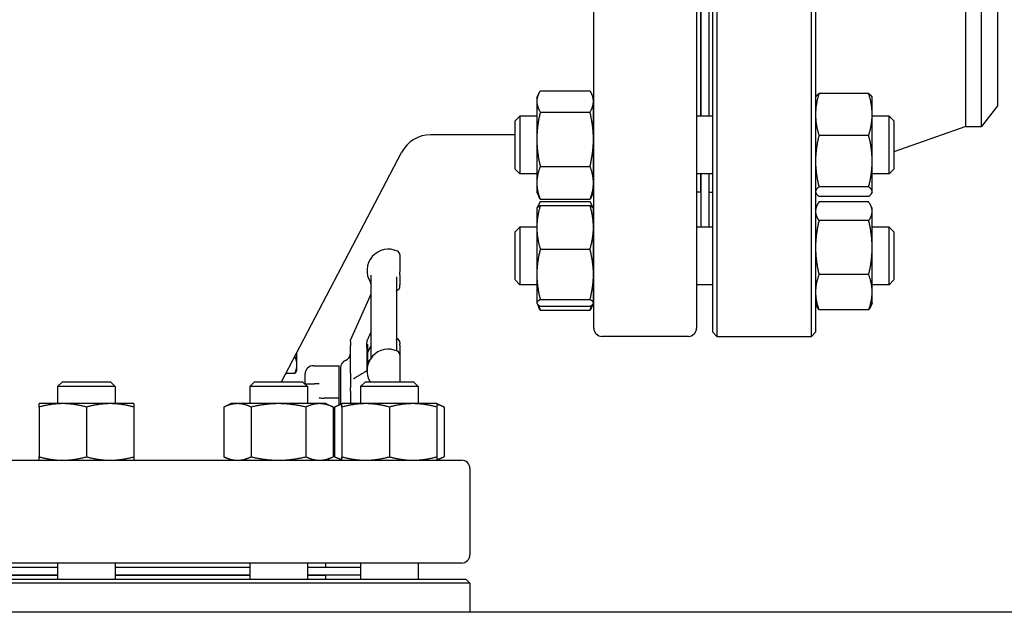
# Model space of a CAD drawing. Header units: inches. Extents: x 36 to 1719, y -84 to 1122.
# Tile 74 of 256: x 367 to 382, y 415 to 424. Entities that reach past the tile are written whole.
import ezdxf

# ---------------------------------------------------------------- set-up
doc = ezdxf.new("R2010")
doc.units = ezdxf.units.IN
doc.header["$LTSCALE"] = 48
doc.header["$MEASUREMENT"] = 0
doc.layers.add('Visible (ANSI)', color=7, linetype='Continuous', lineweight=30)

msp = doc.modelspace()

# ---------------------------------------------------------------- linework, layer by layer
at = {"layer": 'Visible (ANSI)'}
for p, q in [((376.0429, 419.73377), (376.0429, 434.48377)), ((377.6029, 434.48377), (377.6029, 419.73377)), ((377.8479, 419.67127), (377.8479, 434.54627)), ((377.9104, 434.60877), (377.9104, 419.60877)), ((379.3454, 419.60877), (379.3454, 434.60877)), ((379.4079, 434.54627), (379.4079, 419.67127)), ((381.6879, 422.79377), (381.6879, 431.42377)), ((381.92811, 422.79377), (381.92811, 431.42377)), ((382.1679, 431.11127), (382.1679, 423.10627)), ((377.6629, 424.98895), (377.6629, 422.95008)), ((377.6679, 424.98895), (377.6679, 422.95008)), ((377.7879, 424.98895), (377.7879, 422.95008)), ((375.1789, 423.23158), (375.20797, 423.29392)), ((375.23077, 423.33669), (375.98604, 423.33669)), ((376.0379, 423.23158), (376.00883, 423.29392)), ((380.21504, 423.2931), (379.45977, 423.2931)), ((375.1789, 423.23158), (375.1789, 423.17421)), ((375.1789, 423.17421), (375.1789, 422.59967)), ((376.0379, 423.17421), (376.0379, 423.23158)), ((376.0379, 422.59967), (376.0379, 423.17421)), ((379.4079, 423.23158), (379.41315, 423.24284)), ((380.2669, 423.23158), (380.26165, 423.24284)), ((380.2669, 422.97545), (380.2669, 423.23158)), ((375.23077, 423.01173), (375.98604, 423.01173)), ((380.2669, 422.26754), (380.2669, 422.97545)), ((382.1679, 423.10627), (381.92811, 422.79377)), ((374.8479, 422.87716), (374.92082, 422.95008)), ((374.8479, 422.148), (374.8479, 422.87716)), ((374.92082, 422.95008), (374.92082, 422.07508)), ((375.1789, 422.95008), (374.92082, 422.95008)), ((376.0429, 422.95008), (376.0379, 422.95008)), ((377.8479, 422.95008), (377.6029, 422.95008)), ((380.52499, 422.95008), (380.2669, 422.95008)), ((380.5979, 422.87716), (380.52499, 422.95008)), ((380.52499, 422.07508), (380.52499, 422.95008)), ((380.5979, 422.87716), (380.5979, 422.148)), ((374.8479, 422.66877), (373.57018, 422.66877)), ((381.6879, 422.79377), (380.5979, 422.40654)), ((381.6879, 422.79377), (381.92811, 422.79377)), ((375.1789, 422.59967), (375.1789, 421.93804)), ((376.0379, 421.93804), (376.0379, 422.59967)), ((380.21504, 422.6578), (379.45977, 422.6578)), ((371.30209, 418.91877), (373.12733, 422.4009)), ((380.2669, 421.80466), (380.2669, 422.26754)), ((374.8479, 422.148), (374.92082, 422.07508)), ((375.1789, 422.07508), (374.92082, 422.07508)), ((375.23077, 422.18761), (375.98604, 422.18761)), ((376.0429, 422.07508), (376.0379, 422.07508)), ((377.8479, 422.07508), (377.6029, 422.07508)), ((377.6629, 422.07508), (377.6629, 421.79877)), ((377.6679, 422.07508), (377.6679, 421.26775)), ((377.7879, 422.07508), (377.7879, 421.26775)), ((380.52499, 422.07508), (380.2669, 422.07508)), ((380.5979, 422.148), (380.52499, 422.07508)), ((375.1789, 421.93804), (375.1789, 421.79358)), ((376.0379, 421.79358), (376.0379, 421.93804)), ((377.6679, 421.91877), (377.6629, 421.91877)), ((375.1789, 421.79358), (375.20797, 421.73124)), ((376.0379, 421.79358), (376.00883, 421.73124)), ((377.6629, 421.79877), (377.6029, 421.79877)), ((377.7879, 421.79877), (377.8479, 421.79877)), ((379.4079, 421.79358), (379.41315, 421.78232)), ((380.21504, 421.87727), (379.45977, 421.87727)), ((380.2669, 421.79358), (380.26165, 421.78232)), ((380.2669, 421.79358), (380.2669, 421.80466)), ((375.23077, 421.68846), (375.98604, 421.68846)), ((375.23077, 421.65437), (375.98604, 421.65437)), ((380.21504, 421.73205), (379.45977, 421.73205)), ((380.21504, 421.64769), (379.45977, 421.64769)), ((375.1789, 421.54925), (375.18139, 421.55459)), ((375.1789, 421.54925), (375.1789, 421.26253)), ((375.18139, 421.55459), (375.20797, 421.61159)), ((375.23077, 421.59424), (375.98604, 421.59424)), ((376.03542, 421.55459), (376.00883, 421.61159)), ((376.0379, 421.54925), (376.03542, 421.55459)), ((376.0379, 421.26253), (376.0379, 421.54925)), ((379.4079, 421.54925), (379.42925, 421.59504)), ((380.2669, 421.54925), (380.24555, 421.59504)), ((380.2669, 421.50621), (380.2669, 421.54925)), ((380.2669, 420.95602), (380.2669, 421.50621)), ((380.21504, 421.36473), (379.45977, 421.36473)), ((374.8479, 421.19484), (374.92082, 421.26775)), ((374.8479, 420.46567), (374.8479, 421.19484)), ((374.92082, 421.26775), (374.92082, 420.39275)), ((375.1789, 421.26775), (374.92082, 421.26775)), ((375.1789, 421.26253), (375.1789, 420.54883)), ((376.0429, 421.26775), (376.0379, 421.26775)), ((376.0379, 420.54883), (376.0379, 421.26253)), ((377.8479, 421.26775), (377.6029, 421.26775)), ((380.52499, 421.26775), (380.2669, 421.26775)), ((380.5979, 421.19484), (380.52499, 421.26775)), ((380.52499, 420.39275), (380.52499, 421.26775)), ((380.5979, 421.19484), (380.5979, 420.46567)), ((375.23077, 420.93082), (375.98604, 420.93082)), ((380.2669, 420.28006), (380.2669, 420.95602)), ((373.1019, 420.84358), (373.1019, 420.58593)), ((373.1019, 420.54104), (373.1019, 420.58593)), ((372.6644, 419.28068), (372.6644, 420.53662)), ((373.0494, 420.51314), (373.0494, 419.39009)), ((373.1019, 420.54104), (373.1019, 420.39106)), ((374.8479, 420.46567), (374.92082, 420.39275)), ((375.1789, 420.54883), (375.1789, 420.11655)), ((376.0379, 420.11655), (376.0379, 420.54883)), ((380.21504, 420.5473), (379.45977, 420.5473)), ((380.5979, 420.46567), (380.52499, 420.39275)), ((373.1019, 420.36907), (373.1019, 420.39106)), ((375.1789, 420.39275), (374.92082, 420.39275)), ((376.0429, 420.39275), (376.0379, 420.39275)), ((377.8479, 420.39275), (377.6029, 420.39275)), ((380.52499, 420.39275), (380.2669, 420.39275)), ((380.2669, 420.11125), (380.2669, 420.28006)), ((372.35531, 419.55954), (372.64853, 420.21812)), ((375.23077, 420.16683), (375.98604, 420.16683)), ((375.1789, 420.11655), (375.1789, 420.11125)), ((375.1789, 420.11125), (375.18139, 420.10592)), ((375.18139, 420.10592), (375.20797, 420.04891)), ((375.23077, 420.06627), (375.98604, 420.06627)), ((375.23077, 420.00614), (375.98604, 420.00614)), ((376.03542, 420.10592), (376.00883, 420.04891)), ((376.0379, 420.11125), (376.03542, 420.10592)), ((376.0379, 420.11125), (376.0379, 420.11655)), ((379.4079, 420.11125), (379.42925, 420.06547)), ((380.21504, 420.01282), (379.45977, 420.01282)), ((380.2669, 420.11125), (380.24555, 420.06547)), ((377.8479, 419.67127), (377.9104, 419.60877)), ((379.4079, 419.67127), (379.3454, 419.60877)), ((372.3494, 419.53286), (372.3494, 419.53283)), ((372.3494, 419.53002), (372.3494, 419.53283)), ((372.3494, 419.53002), (372.3494, 419.46243)), ((377.4779, 419.60877), (376.1679, 419.60877)), ((377.9104, 419.60877), (379.3454, 419.60877)), ((372.3494, 419.05219), (372.3494, 419.46243)), ((372.5994, 419.43873), (372.5994, 419.51598)), ((372.5994, 419.48377), (372.61503, 419.48377)), ((372.5994, 419.43873), (372.5994, 419.08496)), ((372.5994, 419.43873), (372.5994, 419.08496)), ((372.61503, 419.18049), (372.61503, 419.48377)), ((373.1019, 419.51389), (373.1019, 419.49511)), ((373.1019, 419.47482), (373.1019, 419.49511)), ((373.1019, 419.47482), (373.1019, 419.32623)), ((371.5384, 419.17631), (371.5384, 419.36961)), ((373.1019, 419.32623), (373.1019, 418.91877)), ((371.5384, 419.09627), (371.52162, 419.0672)), ((371.5384, 419.09627), (371.5384, 419.17631)), ((371.7879, 419.16377), (372.1794, 419.16377)), ((372.1794, 418.67743), (372.1794, 419.16377)), ((372.1994, 419.12965), (372.1994, 418.57703)), ((371.50491, 419.04262), (371.367, 419.04262)), ((371.6629, 418.89002), (371.6629, 419.03877)), ((372.3494, 419.05219), (372.3494, 418.83415)), ((367.98064, 418.91877), (367.90773, 418.84586)), ((368.78273, 418.84586), (367.90773, 418.84586)), ((367.90773, 418.84586), (367.90773, 418.58777)), ((367.98064, 418.91877), (368.70981, 418.91877)), ((368.70981, 418.91877), (368.78273, 418.84586)), ((368.78273, 418.84586), (368.78273, 418.58777)), ((370.89451, 418.91877), (370.8216, 418.84586)), ((371.6966, 418.84586), (370.8216, 418.84586)), ((370.8216, 418.84586), (370.8216, 418.58777)), ((370.89451, 418.91877), (371.62368, 418.91877)), ((371.62368, 418.91877), (371.6966, 418.84586)), ((371.65243, 418.89002), (371.8065, 418.89002)), ((371.6966, 418.84586), (371.6966, 418.58777)), ((371.87458, 418.89002), (371.8065, 418.89002)), ((372.3494, 418.77752), (372.3494, 418.83415)), ((372.3494, 418.77752), (372.3494, 418.5875)), ((372.57684, 418.91877), (372.50392, 418.84586)), ((373.37892, 418.84586), (372.50392, 418.84586)), ((372.50392, 418.84586), (372.50392, 418.58777)), ((372.57684, 418.91877), (373.30601, 418.91877)), ((373.30601, 418.91877), (373.37892, 418.84586)), ((373.37892, 418.84586), (373.37892, 418.58777)), ((372.04545, 418.67127), (371.95295, 418.67127)), ((372.1794, 418.67127), (372.04545, 418.67127)), ((372.1794, 418.67127), (372.1794, 418.67743)), ((372.1794, 418.56771), (372.1794, 418.67127)), ((367.98573, 418.58777), (367.62623, 418.58777)), ((367.62623, 418.53591), (367.62623, 417.78064)), ((368.70473, 418.58777), (367.98573, 418.58777)), ((368.34523, 418.53591), (368.34523, 417.78064)), ((369.06423, 418.58777), (368.70473, 418.58777)), ((369.06423, 418.53591), (369.06423, 417.78064)), ((370.5401, 418.58777), (370.42887, 418.53591)), ((370.42887, 418.53591), (370.42887, 417.78064)), ((370.63643, 418.58777), (370.5401, 418.58777)), ((371.2591, 418.58777), (370.63643, 418.58777)), ((370.84398, 418.53591), (370.84398, 417.78064)), ((371.88177, 418.58777), (371.2591, 418.58777)), ((371.67421, 418.53591), (371.67421, 417.78064)), ((371.9781, 418.58777), (371.88177, 418.58777)), ((371.9781, 418.58777), (372.08933, 418.53591)), ((372.08933, 418.53591), (372.08933, 417.78064)), ((372.22242, 418.58777), (372.11119, 418.53591)), ((372.11119, 418.53591), (372.11119, 417.78064)), ((372.58192, 418.58777), (372.22242, 418.58777)), ((372.22242, 418.53591), (372.22242, 417.78064)), ((373.30092, 418.58777), (372.58192, 418.58777)), ((372.94142, 418.53591), (372.94142, 417.78064)), ((373.66042, 418.58777), (373.30092, 418.58777)), ((373.66042, 418.58777), (373.77165, 418.53591)), ((373.66042, 418.53591), (373.66042, 417.78064)), ((373.77165, 418.53591), (373.77165, 417.78064)), ((372.08933, 418.42127), (372.11119, 418.42127)), ((372.08933, 417.92877), (372.11119, 417.92877)), ((359.2879, 417.72877), (374.0379, 417.72877)), ((370.5401, 417.72877), (370.42887, 417.78064)), ((371.9781, 417.72877), (372.08933, 417.78064)), ((372.22242, 417.72877), (372.11119, 417.78064)), ((373.66042, 417.72877), (373.77165, 417.78064)), ((374.1629, 417.60377), (374.1629, 416.29377)), ((374.0379, 416.16877), (359.2879, 416.16877)), ((365.41808, 416.10877), (367.90773, 416.10877)), ((367.90773, 416.16877), (367.90773, 415.92377)), ((368.78273, 416.16877), (368.78273, 415.92377)), ((368.78273, 416.10877), (370.8216, 416.10877)), ((370.8216, 416.16877), (370.8216, 415.92377)), ((371.6966, 416.16877), (371.6966, 415.92377)), ((371.6966, 416.10877), (372.50392, 416.10877)), ((371.9729, 416.16877), (371.9729, 416.10877)), ((372.50392, 416.16877), (372.50392, 415.92377)), ((373.37892, 416.16877), (373.37892, 415.92377)), ((365.41808, 415.98877), (367.90773, 415.98877)), ((365.41808, 415.98377), (367.90773, 415.98377)), ((368.78273, 415.98877), (370.8216, 415.98877)), ((368.78273, 415.98377), (370.8216, 415.98377)), ((371.6966, 415.98877), (372.50392, 415.98877)), ((371.6966, 415.98377), (371.9729, 415.98377)), ((371.8529, 415.98877), (371.8529, 415.98377)), ((371.9729, 415.98377), (371.9729, 415.92377)), ((374.1629, 415.86127), (359.1629, 415.86127)), ((359.2254, 415.92377), (374.1004, 415.92377)), ((374.1004, 415.92377), (374.1629, 415.86127)), ((374.1629, 415.86127), (374.1629, 415.42127)), ((448.1724, 415.42127), (340.4754, 415.42127))]:
    msp.add_line(p, q, dxfattribs=at)
for centre, radius, start, end in [((373.57018, 422.16877), 0.5, 90, 152.337698), ((379.7829, 421.71903), 0.375, 170.315404, 180), ((372.9269, 420.60641), 0.325, 64.623066, 212.995885), ((373.0394, 420.84358), 0.0625, 0, 64.623066), ((372.6019, 420.39539), 0.0625, 0, 32.995885), ((373.0394, 420.36907), 0.0625, 298.856047, 0), ((376.1679, 419.73377), 0.125, 180, 270), ((377.4779, 419.73377), 0.125, 270, 0), ((372.9269, 419.27672), 0.325, 64.623066, 67.856779), ((373.0394, 419.51389), 0.0625, 0, 64.623066), ((372.9269, 419.08906), 0.325, 64.623066, 211.598184), ((372.9269, 419.27672), 0.325, 143.871073, 163.661277), ((373.0394, 419.32623), 0.0625, 0, 64.623066), ((372.3244, 419.12964), 0.125, 113.578178, 180), ((372.2244, 419.35877), 0.125, 293.578178, 0), ((371.7879, 419.03877), 0.125, 90, 180), ((374.0379, 417.60377), 0.125, 0, 90), ((374.0379, 416.29377), 0.125, 270, 0)]:
    msp.add_arc(centre, radius, start, end, dxfattribs=at)
for points, weights in [([(375.23077, 423.33669), (375.1789, 423.24962), (375.1789, 423.17421)], [1, 1.0379548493, 1]), ([(376.0379, 423.17421), (376.0379, 423.24962), (375.98604, 423.33669)], [1, 1.0379548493, 1]), ([(379.45977, 423.2931), (379.4079, 423.12287), (379.4079, 422.97545)], [1, 1.0379548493, 1]), ([(379.41315, 423.24284), (379.42412, 423.26636), (379.45977, 423.2931)], [1.01653872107, 1.02578038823, 1]), ([(380.21504, 423.2931), (380.25069, 423.26636), (380.26165, 423.24284)], [1, 1.02578038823, 1.01653872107]), ([(380.2669, 422.97545), (380.2669, 423.12287), (380.21504, 423.2931)], [1, 1.0379548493, 1]), ([(375.1789, 423.17421), (375.1789, 423.0988), (375.23077, 423.01173)], [1, 1.0379548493, 1]), ([(375.98604, 423.01173), (376.0379, 423.0988), (376.0379, 423.17421)], [1, 1.0379548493, 1]), ([(375.23077, 423.01173), (375.1789, 422.79091), (375.1789, 422.59967)], [1, 1.0379548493, 1]), ([(376.0379, 422.59967), (376.0379, 422.79091), (375.98604, 423.01173)], [1, 1.0379548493, 1]), ([(379.4079, 422.97545), (379.4079, 422.82803), (379.45977, 422.6578)], [1, 1.0379548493, 1]), ([(380.21504, 422.6578), (380.2669, 422.82803), (380.2669, 422.97545)], [1, 1.0379548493, 1]), ([(375.1789, 422.59967), (375.1789, 422.40844), (375.23077, 422.18761)], [1, 1.0379548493, 1]), ([(375.98604, 422.18761), (376.0379, 422.40844), (376.0379, 422.59967)], [1, 1.0379548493, 1]), ([(379.45977, 422.6578), (379.4079, 422.44866), (379.4079, 422.26754)], [1, 1.0379548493, 1]), ([(380.2669, 422.26754), (380.2669, 422.44866), (380.21504, 422.6578)], [1, 1.0379548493, 1]), ([(379.4079, 422.26754), (379.4079, 422.08641), (379.45977, 421.87727)], [1, 1.0379548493, 1]), ([(380.21504, 421.87727), (380.2669, 422.08641), (380.2669, 422.26754)], [1, 1.0379548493, 1]), ([(375.23077, 422.18761), (375.1789, 422.05387), (375.1789, 421.93804)], [1, 1.0379548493, 1]), ([(376.0379, 421.93804), (376.0379, 422.05387), (375.98604, 422.18761)], [1, 1.0379548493, 1]), ([(375.1789, 421.93804), (375.1789, 421.82221), (375.23077, 421.68846)], [1, 1.0379548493, 1]), ([(375.98604, 421.68846), (376.0379, 421.82221), (376.0379, 421.93804)], [1, 1.0379548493, 1]), ([(379.45977, 421.87727), (379.4079, 421.83836), (379.4079, 421.80466)], [1, 1.0379548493, 1]), ([(379.4079, 421.80466), (379.4079, 421.77096), (379.45977, 421.73205)], [1, 1.0379548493, 1]), ([(380.2669, 421.80466), (380.2669, 421.83836), (380.21504, 421.87727)], [1, 1.0379548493, 1]), ([(380.21504, 421.73205), (380.2669, 421.77096), (380.2669, 421.80466)], [1, 1.0379548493, 1]), ([(375.23077, 421.65437), (375.20342, 421.60846), (375.19073, 421.5673)], [1, 1.01965956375, 1.01895290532]), ([(375.23077, 421.68846), (375.21764, 421.7105), (375.20797, 421.73124)], [1, 1.00934096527, 1.01408417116]), ([(376.00883, 421.73124), (375.99916, 421.7105), (375.98604, 421.68846)], [1.01408417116, 1.00934096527, 1]), ([(376.02608, 421.5673), (376.01338, 421.60846), (375.98604, 421.65437)], [1.01895290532, 1.01965956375, 1]), ([(379.45977, 421.64769), (379.4079, 421.57187), (379.4079, 421.50621)], [1, 1.0379548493, 1]), ([(380.2669, 421.50621), (380.2669, 421.57187), (380.21504, 421.64769)], [1, 1.0379548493, 1]), ([(375.23077, 421.59424), (375.1789, 421.41648), (375.1789, 421.26253)], [1, 1.0379548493, 1]), ([(375.18139, 421.55459), (375.19001, 421.57307), (375.23077, 421.59424)], [1.01304319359, 1.02958951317, 1]), ([(376.0379, 421.26253), (376.0379, 421.41648), (375.98604, 421.59424)], [1, 1.0379548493, 1]), ([(375.98604, 421.59424), (376.0268, 421.57307), (376.03542, 421.55459)], [1, 1.02958951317, 1.01304319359]), ([(379.4079, 421.50621), (379.4079, 421.44055), (379.45977, 421.36473)], [1, 1.0379548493, 1]), ([(380.21504, 421.36473), (380.2669, 421.44055), (380.2669, 421.50621)], [1, 1.0379548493, 1]), ([(379.45977, 421.36473), (379.4079, 421.1457), (379.4079, 420.95602)], [1, 1.0379548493, 1]), ([(380.2669, 420.95602), (380.2669, 421.1457), (380.21504, 421.36473)], [1, 1.0379548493, 1]), ([(375.1789, 421.26253), (375.1789, 421.10859), (375.23077, 420.93082)], [1, 1.0379548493, 1]), ([(375.98604, 420.93082), (376.0379, 421.10859), (376.0379, 421.26253)], [1, 1.0379548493, 1]), ([(375.23077, 420.93082), (375.1789, 420.72611), (375.1789, 420.54883)], [1, 1.0379548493, 1]), ([(376.0379, 420.54883), (376.0379, 420.72611), (375.98604, 420.93082)], [1, 1.0379548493, 1]), ([(379.4079, 420.95602), (379.4079, 420.76633), (379.45977, 420.5473)], [1, 1.0379548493, 1]), ([(380.21504, 420.5473), (380.2669, 420.76633), (380.2669, 420.95602)], [1, 1.0379548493, 1]), ([(375.1789, 420.54883), (375.1789, 420.37154), (375.23077, 420.16683)], [1, 1.0379548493, 1]), ([(375.98604, 420.16683), (376.0379, 420.37154), (376.0379, 420.54883)], [1, 1.0379548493, 1]), ([(379.45977, 420.5473), (379.4079, 420.40409), (379.4079, 420.28006)], [1, 1.0379548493, 1]), ([(380.2669, 420.28006), (380.2669, 420.40409), (380.21504, 420.5473)], [1, 1.0379548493, 1]), ([(379.4079, 420.28006), (379.4079, 420.15604), (379.45977, 420.01282)], [1, 1.0379548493, 1]), ([(380.21504, 420.01282), (380.2669, 420.15604), (380.2669, 420.28006)], [1, 1.0379548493, 1]), ([(375.23077, 420.16683), (375.1789, 420.13989), (375.1789, 420.11655)], [1, 1.0379548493, 1]), ([(376.0379, 420.11655), (376.0379, 420.13989), (375.98604, 420.16683)], [1, 1.0379548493, 1]), ([(375.1789, 420.11655), (375.1789, 420.09321), (375.23077, 420.06627)], [1, 1.0379548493, 1]), ([(375.20513, 420.08144), (375.21567, 420.04508), (375.23077, 420.00614)], [1.01541962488, 1.01076049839, 1]), ([(375.23077, 420.00614), (375.21764, 420.02818), (375.20797, 420.04891)], [1, 1.00934096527, 1.01408417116]), ([(375.98604, 420.06627), (376.0379, 420.09321), (376.0379, 420.11655)], [1, 1.0379548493, 1]), ([(375.98604, 420.00614), (376.00114, 420.04508), (376.01168, 420.08144)], [1, 1.01076049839, 1.01541962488]), ([(376.00883, 420.04891), (375.99916, 420.02818), (375.98604, 420.00614)], [1.01408417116, 1.00934096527, 1]), ([(379.45977, 420.01282), (379.44103, 420.04023), (379.42925, 420.06547)], [1, 1.01339325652, 1.01733426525]), ([(380.24555, 420.06547), (380.23378, 420.04023), (380.21504, 420.01282)], [1.01733426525, 1.01339325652, 1]), ([(371.5384, 419.17631), (371.5384, 419.23744), (371.50597, 419.30772)], [1, 1.03737249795, 1.00114683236]), ([(371.50491, 419.04262), (371.5384, 419.11426), (371.5384, 419.17631)], [1, 1.0379548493, 1]), ([(371.52162, 419.0672), (371.51477, 419.05533), (371.50491, 419.04262)], [1.01552166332, 1.01087918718, 1]), ([(367.62623, 418.53591), (367.62623, 418.58777), (367.62623, 418.58777)], [1, 1.0379548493, 1]), ([(367.98573, 418.58777), (367.81888, 418.58777), (367.62623, 418.53591)], [1, 1.0379548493, 1]), ([(368.34523, 418.53591), (368.15257, 418.58777), (367.98573, 418.58777)], [1, 1.0379548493, 1]), ([(368.70473, 418.58777), (368.53788, 418.58777), (368.34523, 418.53591)], [1, 1.0379548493, 1]), ([(369.06423, 418.53591), (368.87157, 418.58777), (368.70473, 418.58777)], [1, 1.0379548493, 1]), ([(369.06423, 418.58777), (369.06423, 418.58777), (369.06423, 418.53591)], [1, 1.0379548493, 1]), ([(370.63643, 418.58777), (370.5401, 418.58777), (370.42887, 418.53591)], [1, 1.0379548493, 1]), ([(370.84398, 418.53591), (370.73275, 418.58777), (370.63643, 418.58777)], [1, 1.0379548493, 1]), ([(371.2591, 418.58777), (371.06644, 418.58777), (370.84398, 418.53591)], [1, 1.0379548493, 1]), ([(371.67421, 418.53591), (371.45175, 418.58777), (371.2591, 418.58777)], [1, 1.0379548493, 1]), ([(371.88177, 418.58777), (371.78544, 418.58777), (371.67421, 418.53591)], [1, 1.0379548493, 1]), ([(372.08933, 418.53591), (371.9781, 418.58777), (371.88177, 418.58777)], [1, 1.0379548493, 1]), ([(372.22242, 418.57595), (372.16984, 418.56325), (372.11119, 418.53591)], [1.01895290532, 1.01965956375, 1]), ([(372.22242, 418.53591), (372.22242, 418.58777), (372.22242, 418.58777)], [1, 1.0379548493, 1]), ([(372.58192, 418.58777), (372.41508, 418.58777), (372.22242, 418.53591)], [1, 1.0379548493, 1]), ([(372.94142, 418.53591), (372.74877, 418.58777), (372.58192, 418.58777)], [1, 1.0379548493, 1]), ([(373.30092, 418.58777), (373.13408, 418.58777), (372.94142, 418.53591)], [1, 1.0379548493, 1]), ([(373.66042, 418.53591), (373.46777, 418.58777), (373.30092, 418.58777)], [1, 1.0379548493, 1]), ([(373.66042, 418.58777), (373.66042, 418.58777), (373.66042, 418.53591)], [1, 1.0379548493, 1]), ([(373.77165, 418.53591), (373.713, 418.56325), (373.66042, 418.57595)], [1, 1.01965956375, 1.01895290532]), ([(367.62623, 417.78064), (367.81888, 417.72877), (367.98573, 417.72877)], [1, 1.0379548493, 1]), ([(367.62623, 417.72877), (367.62623, 417.72877), (367.62623, 417.78064)], [1, 1.0379548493, 1]), ([(367.98573, 417.72877), (368.15257, 417.72877), (368.34523, 417.78064)], [1, 1.0379548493, 1]), ([(368.34523, 417.78064), (368.53788, 417.72877), (368.70473, 417.72877)], [1, 1.0379548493, 1]), ([(368.70473, 417.72877), (368.87157, 417.72877), (369.06423, 417.78064)], [1, 1.0379548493, 1]), ([(369.06423, 417.78064), (369.06423, 417.72877), (369.06423, 417.72877)], [1, 1.0379548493, 1]), ([(370.42887, 417.78064), (370.5401, 417.72877), (370.63643, 417.72877)], [1, 1.0379548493, 1]), ([(370.63643, 417.72877), (370.73275, 417.72877), (370.84398, 417.78064)], [1, 1.0379548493, 1]), ([(370.84398, 417.78064), (371.06644, 417.72877), (371.2591, 417.72877)], [1, 1.0379548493, 1]), ([(371.2591, 417.72877), (371.45175, 417.72877), (371.67421, 417.78064)], [1, 1.0379548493, 1]), ([(371.67421, 417.78064), (371.78544, 417.72877), (371.88177, 417.72877)], [1, 1.0379548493, 1]), ([(371.88177, 417.72877), (371.9781, 417.72877), (372.08933, 417.78064)], [1, 1.0379548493, 1]), ([(372.11119, 417.78064), (372.16984, 417.75329), (372.22242, 417.7406)], [1, 1.01965956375, 1.01895290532]), ([(372.22242, 417.78064), (372.41508, 417.72877), (372.58192, 417.72877)], [1, 1.0379548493, 1]), ([(372.22242, 417.72877), (372.22242, 417.72877), (372.22242, 417.78064)], [1, 1.0379548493, 1]), ([(372.58192, 417.72877), (372.74877, 417.72877), (372.94142, 417.78064)], [1, 1.0379548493, 1]), ([(372.94142, 417.78064), (373.13408, 417.72877), (373.30092, 417.72877)], [1, 1.0379548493, 1]), ([(373.30092, 417.72877), (373.46777, 417.72877), (373.66042, 417.78064)], [1, 1.0379548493, 1]), ([(373.66042, 417.78064), (373.66042, 417.72877), (373.66042, 417.72877)], [1, 1.0379548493, 1]), ([(373.66042, 417.7406), (373.713, 417.75329), (373.77165, 417.78064)], [1.01895290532, 1.01965956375, 1])]:
    msp.add_rational_spline(points, weights, degree=2, dxfattribs=at)
for points, knots in [([(372.64853, 420.21812), (372.65057, 420.2227), (372.65249, 420.22699), (372.65575, 420.23427), (372.65711, 420.23728), (372.65958, 420.24283), (372.66064, 420.24532), (372.66162, 420.24802), (372.66187, 420.24878), (372.6623, 420.25024), (372.66244, 420.25073), (372.66266, 420.25163), (372.66273, 420.25191), (372.66287, 420.25248), (372.66294, 420.25278), (372.66304, 420.25324), (372.66307, 420.25338), (372.66313, 420.25368), (372.66316, 420.25383), (372.66322, 420.25413), (372.66325, 420.25429), (372.66334, 420.25475), (372.66339, 420.25505), (372.66353, 420.25584), (372.6636, 420.25628), (372.66371, 420.25703), (372.66375, 420.25735), (372.66389, 420.25837), (372.66395, 420.25897), (372.66416, 420.2611), (372.66422, 420.26231), (372.6644, 420.26668), (372.6644, 420.27044), (372.6644, 420.27391)], [0, 0, 0, 0, 0.047477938, 0.047477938, 0.08249947, 0.08249947, 0.121004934, 0.121004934, 0.14122633, 0.14122633, 0.150049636, 0.150049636, 0.153431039, 0.153431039, 0.15626754, 0.15626754, 0.157456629, 0.157456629, 0.15864793, 0.15864793, 0.159840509, 0.159840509, 0.16226276, 0.16226276, 0.167114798, 0.167114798, 0.171866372, 0.171866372, 0.18321067, 0.18321067, 0.214314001, 0.214314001, 0.295963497, 0.295963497, 0.295963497, 0.295963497]), ([(373.0494, 420.29616), (373.0495, 420.29631), (373.04961, 420.29647), (373.05018, 420.29734), (373.0508, 420.29826), (373.0527, 420.3006), (373.05332, 420.30132), (373.05529, 420.30349), (373.05677, 420.30508), (373.06163, 420.3092), (373.06433, 420.31143), (373.06951, 420.31429), (373.06954, 420.31431), (373.06957, 420.31433)], [0.3018015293, 0.3018015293, 0.3018015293, 0.3018015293, 0.3110269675, 0.3110269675, 0.3460360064, 0.3460360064, 0.3585984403, 0.3585984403, 0.3758973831, 0.3758973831, 0.3887084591, 0.3887084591, 0.3887837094, 0.3887837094, 0.3887837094, 0.3887837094]), ([(372.3494, 419.53287), (372.3494, 419.53366), (372.34942, 419.53448), (372.34947, 419.53577), (372.34949, 419.53628), (372.34953, 419.53693), (372.34954, 419.53709), (372.34956, 419.53728), (372.34956, 419.53733), (372.34957, 419.53743), (372.34957, 419.53748), (372.34958, 419.53759), (372.34958, 419.53765), (372.34959, 419.53777), (372.3496, 419.53783), (372.34961, 419.53798), (372.34961, 419.53806), (372.34963, 419.53828), (372.34964, 419.53842), (372.34969, 419.53893), (372.34973, 419.5393), (372.34983, 419.54029), (372.34991, 419.54091), (372.3501, 419.54224), (372.35021, 419.54295), (372.35047, 419.54444), (372.35063, 419.54523), (372.35106, 419.5473), (372.35137, 419.54851), (372.35196, 419.55067), (372.35225, 419.55165), (372.35272, 419.55306), (372.35286, 419.55346), (372.35314, 419.55423), (372.35327, 419.55461), (372.35356, 419.55536), (372.3537, 419.55573), (372.35396, 419.55638), (372.35408, 419.55667), (372.35441, 419.55746), (372.35458, 419.55787), (372.35495, 419.55873), (372.35513, 419.55914), (372.35531, 419.55954)], [0, 0, 0, 0, 0.0078067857, 0.0078067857, 0.0132708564, 0.0132708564, 0.0150906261, 0.0150906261, 0.0155496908, 0.0155496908, 0.0160097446, 0.0160097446, 0.0164681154, 0.0164681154, 0.016924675, 0.016924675, 0.0175847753, 0.0175847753, 0.0186842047, 0.0186842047, 0.0218929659, 0.0218929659, 0.0273515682, 0.0273515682, 0.0328883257, 0.0328883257, 0.0389088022, 0.0389088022, 0.0496340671, 0.0496340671, 0.0590657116, 0.0590657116, 0.0627224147, 0.0627224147, 0.0658443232, 0.0658443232, 0.068882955, 0.068882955, 0.0717335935, 0.0717335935, 0.0777435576, 0.0777435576, 0.0868474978, 0.0868474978, 0.0868474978, 0.0868474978]), ([(372.63032, 419.6051), (372.62711, 419.59786), (372.62383, 419.59054), (372.61829, 419.57853), (372.61597, 419.57363), (372.61099, 419.56337), (372.60834, 419.55814), (372.60512, 419.5519), (372.60435, 419.55041), (372.60284, 419.54732), (372.60228, 419.54602), (372.60156, 419.54412), (372.60133, 419.54344), (372.6009, 419.54176), (372.60081, 419.54137), (372.60065, 419.54066), (372.6006, 419.5404), (372.60048, 419.53982), (372.60042, 419.53949), (372.60033, 419.53897), (372.6003, 419.53878), (372.60024, 419.53841), (372.60021, 419.53822), (372.60012, 419.53763), (372.60006, 419.53723), (372.59997, 419.53649), (372.59993, 419.53615), (372.59982, 419.53519), (372.59978, 419.53465), (372.59958, 419.5322), (372.59953, 419.53054), (372.59939, 419.52478), (372.5994, 419.52028), (372.5994, 419.51598)], [0, 0, 0, 0, 0.0603831, 0.0603831, 0.104424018, 0.104424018, 0.16031968, 0.16031968, 0.178317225, 0.178317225, 0.202462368, 0.202462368, 0.226175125, 0.226175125, 0.232127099, 0.232127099, 0.235101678, 0.235101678, 0.238092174, 0.238092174, 0.239580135, 0.239580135, 0.241069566, 0.241069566, 0.244093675, 0.244093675, 0.24708763, 0.24708763, 0.253093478, 0.253093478, 0.276878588, 0.276878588, 0.335423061, 0.335423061, 0.335423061, 0.335423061]), ([(373.05067, 419.55236), (373.05067, 419.55236), (373.05056, 419.55258), (373.05, 419.5541), (373.0494, 419.55636), (373.0494, 419.55934)], [0.4047463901, 0.4047463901, 0.4047463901, 0.4047463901, 0.4365661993, 0.4365661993, 0.5041533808, 0.5041533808, 0.5041533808, 0.5041533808]), ([(372.63371, 419.24441), (372.63458, 419.2451), (372.63587, 419.24616), (372.63901, 419.2487), (372.6409, 419.25019), (372.64442, 419.25289), (372.64606, 419.25412), (372.64764, 419.2553)], [0, 0, 0, 0, 0.0239966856, 0.0239966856, 0.0525140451, 0.0525140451, 0.0796232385, 0.0796232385, 0.0796232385, 0.0796232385]), ([(372.60191, 419.08645), (372.60029, 419.08548), (372.59866, 419.08452), (372.58244, 419.07491), (372.56784, 419.06626), (372.53866, 419.04897), (372.52407, 419.04032), (372.4949, 419.02302), (372.48032, 419.01437), (372.45116, 418.99707), (372.43658, 418.98842), (372.42201, 418.97977)], [0.76245259, 0.76245259, 0.76245259, 0.76245259, 0.79301447, 0.79301447, 1.06690782, 1.06690782, 1.34080118, 1.34080118, 1.61469453, 1.61469453, 1.88858789, 1.88858789, 1.88858789, 1.88858789]), ([(372.39972, 418.96551), (372.39972, 418.96551), (372.39972, 418.96551), (372.39973, 418.96551), (372.4, 418.96569), (372.40103, 418.96636), (372.40189, 418.96694), (372.40443, 418.96868), (372.40634, 418.97), (372.4102, 418.97257), (372.41213, 418.97381), (372.41718, 418.97696), (372.42029, 418.97875), (372.42201, 418.97977)], [0.225891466, 0.225891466, 0.225891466, 0.225891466, 0.226206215, 0.226206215, 0.242465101, 0.242465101, 0.263280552, 0.263280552, 0.294781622, 0.294781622, 0.321406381, 0.321406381, 0.364242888, 0.364242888, 0.364242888, 0.364242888]), ([(371.87627, 418.67909), (371.87631, 418.67906), (371.87635, 418.67903), (371.87753, 418.67836), (371.8787, 418.67771), (371.87992, 418.67707)], [-0.7199277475, -0.7199277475, -0.7199277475, -0.7199277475, -0.71835885, -0.71835885, -0.678581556, -0.678581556, -0.678581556, -0.678581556]), ([(371.87992, 418.67707), (371.88037, 418.67684), (371.88082, 418.67665), (371.88525, 418.67492), (371.89353, 418.67351), (371.92064, 418.67164), (371.93599, 418.67127), (371.95295, 418.67127)], [0.010286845, 0.010286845, 0.010286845, 0.010286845, 0.015902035, 0.015902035, 0.08584187, 0.08584187, 0.151933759, 0.151933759, 0.151933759, 0.151933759])]:
    msp.add_open_spline(points, degree=3, knots=knots, dxfattribs=at)
for points in [[(372.6644, 419.68187), (372.65304, 419.65628), (372.64168, 419.63069), (372.63032, 419.6051)], [(372.6644, 419.44455), (372.6644, 419.444), (372.66438, 419.44375), (372.66438, 419.44375)], [(372.61503, 419.22952), (372.62126, 419.23449), (372.62748, 419.23945), (372.63371, 419.24441)]]:
    msp.add_open_spline(points, degree=3, dxfattribs=at)

doc.saveas('drawing.dxf')
